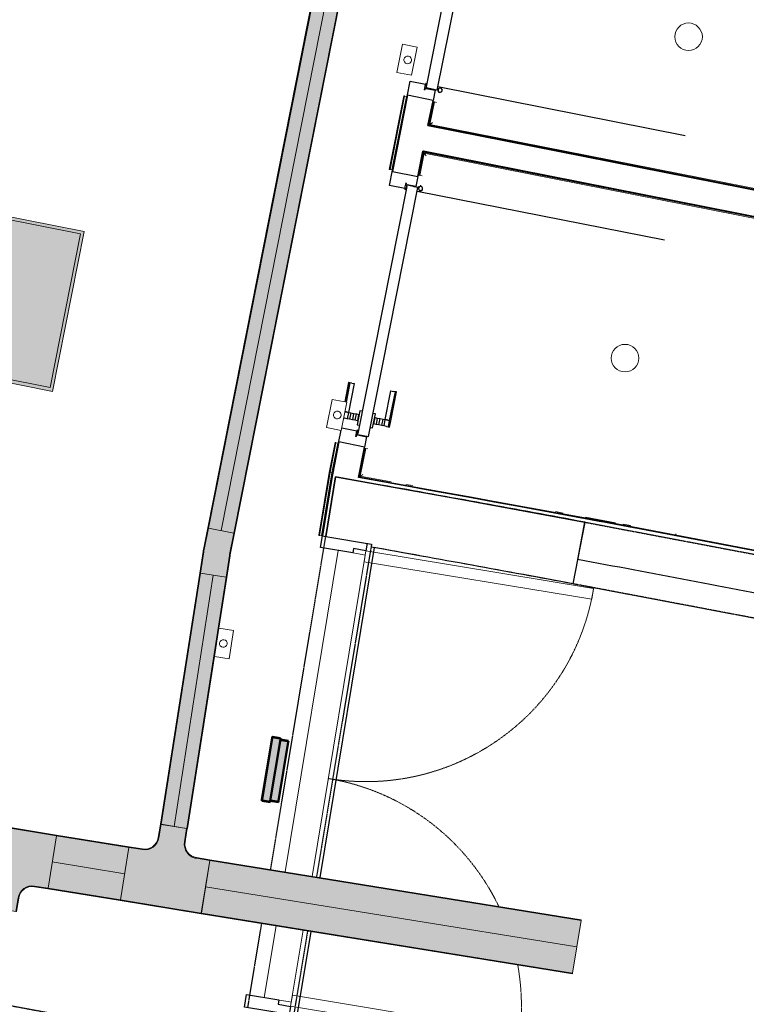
# Model space of a CAD drawing. Header units: millimetres. Extents: x -2845 to 74565, y -36590 to 13748.
# Tile 48 of 53: x 55005 to 57665, y -24662 to -21055. Entities that reach past the tile are written whole.
import ezdxf

# ---------------------------------------------------------------- set-up
doc = ezdxf.new("R2010")
doc.units = ezdxf.units.MM
doc.linetypes.add('Tiret', pattern=[2.5, 1.25, -1.25])
doc.linetypes.add('Tiret_2_', pattern=[2.5, 1.25, -1.25])
for name, color, linetype, lineweight in [('A-DETL-GENF', 7, 'Continuous', 18), ('A-DOOR', 7, 'Continuous', 25), ('A-FLOR', 7, 'Continuous', 25), ('A-FLOR-HRAL', 7, 'Continuous', 18), ('A-WALL', 7, 'Continuous', 25), ('CHEMIN DE CABLE ELE', 7, 'Continuous', 18), ('I-WALL', 7, 'Continuous', 25), ('INSTAL ELECTRIQUE', 7, 'Continuous', 18), ('Q-SPCQ', 7, 'Continuous', 18)]:
    doc.layers.add(name, color=color, linetype=linetype, lineweight=lineweight)
doc.layers.add('A-DOOR-HDLN', color=5, linetype='Tiret', lineweight=25, true_color=0x0000ff)

# ---------------------------------------------------------------- blocks, each defined once
blk = doc.blocks.new('Ouverture en rectangle - Ouverture en rectangle _83x207_-3216016-2021_015_1111_DCE_1_50_N0 FINI_CFO_GEN')
at = {"layer": 'A-DOOR-HDLN', "linetype": 'Tiret_2_'}
for p, q in [((-415, 115), (415, 115)), ((415, -115), (-415, -115))]:
    blk.add_line(p, q, dxfattribs=at)
blk = doc.blocks.new('Ouverture en rectangle - Ouverture en rectangle _143x207_-3216767-2021_015_1111_DCE_1_50_N0 FINI_CFO_GEN')
at = {"layer": 'A-DOOR-HDLN', "linetype": 'Tiret_2_'}
for p, q in [((-715, 115), (-296.1, 115)), ((-96.1, 115), (715, 115)), ((-291.2, -115), (-715, -115)), ((715, -115), (-91.2, -115))]:
    blk.add_line(p, q, dxfattribs=at)
blk = doc.blocks.new('Ouverture en rectangle - Ouverture en rectangle _175x207_-3508446-2021_015_1111_DCE_1_50_N0 FINI_CFO_GEN')
at = {"layer": 'A-DOOR-HDLN', "linetype": 'Tiret_2_'}
for p, q in [((-875, 85), (-562.2, 85)), ((-362.2, 85), (875, 85)), ((-561.7, -85), (-875, -85)), ((875, -85), (-361.7, -85))]:
    blk.add_line(p, q, dxfattribs=at)
blk = doc.blocks.new('B02_DC_STR_rvt-1-2021_015_1111_DCE_1_50_N0 FINI_CFO_GEN')
at = {"layer": 'A-WALL'}
for p, q in [((3862, -23121.6), (3904.9, -22895.6)), ((3123.5, -22975.5), (3121.7, -22986.7))]:
    blk.add_line(p, q, dxfattribs=at)
for radius, start, end in [(108972.8, 79.473456, 79.871997), (108742.8, 79.473918, 79.870419)]:
    blk.add_arc((-16003.4, -130034.4), radius, start, end, dxfattribs=at)
at = {"layer": 'I-WALL'}
for p, q in [((2991.9, -22729.5), (2955.8, -22947.8)), ((3159.2, -22759.7), (2991.9, -22729.5)), ((2955.8, -22947.8), (3123.5, -22975.5))]:
    blk.add_line(p, q, dxfattribs=at)
at = {"layer": 'A-DOOR', "color": 5, "lineweight": 25, "true_color": 0x0000ff}
for name, p, rotation in [('Ouverture en rectangle - Ouverture en rectangle _83x207_-3216016-2021_015_1111_DCE_1_50_N0 FINI_CFO_GEN', (4291.2, -23086), 349.2552567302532), ('Ouverture en rectangle - Ouverture en rectangle _175x207_-3508446-2021_015_1111_DCE_1_50_N0 FINI_CFO_GEN', (2897, -23825), 80.61767038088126), ('Ouverture en rectangle - Ouverture en rectangle _143x207_-3216767-2021_015_1111_DCE_1_50_N0 FINI_CFO_GEN', (1842.9, -24791.2), 349.5853757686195)]:
    blk.add_blockref(name, p, dxfattribs=dict(at, rotation=rotation))
blk = doc.blocks.new('PRT_SIMPLE_HUI_58x68x48 - PRT_BOIS_1V_930x2040x40-V7-2021_015_1111_DCE_1_50_N0 FINI_CFO_GEN')
at = {"layer": 'A-DETL-GENF', "lineweight": 25}
h = blk.add_hatch(color=256, dxfattribs=at)
h.paths.add_polyline_path([(-483.8, -9.7), (-485.1, -11.7), (-496.1, -13.2), (-500.5, -13.2), (-500.5, -14.5), (-494.5, -14.3), (-483.8, -12.8), (-483.8, -10.4)])
h.paths.add_polyline_path([(-508.5, -11.5), (-502, -11.5), (-502.2, -10.3), (-505.2, -10.3), (-505.2, -9.3), (-488.2, -9.5), (-485.1, -10.6), (-483.8, -9.7), (-489, -8), (-508.5, -8), (-508.5, -10.9)])
h = blk.add_hatch(color=256, dxfattribs=at)
h.paths.add_polyline_path([(413.8, -12.8), (426.3, -14.5), (430.5, -14.5), (430.2, -13.2), (425.7, -13.1), (415.1, -11.7), (413.8, -9.7), (413.8, -11.9)])
h.paths.add_polyline_path([(413.8, -9.7), (415.1, -10.6), (418.8, -9.3), (435.2, -9.6), (435.2, -10.3), (432, -10.3), (432, -11.5), (438.5, -11.5), (438.5, -8), (418.5, -8), (414.8, -9.3)])
at = {"layer": 'A-DETL-GENF'}
for p, q in [((-488.5, -8), (-508.5, -8)), ((-508.5, -8), (-508.5, -11.5)), ((-508.5, -11.5), (-502, -11.5)), ((-505.2, -10.3), (-505.2, -9.3)), ((-505.2, -9.3), (-488.7, -9.3)), ((-502, -10.3), (-505.2, -10.3)), ((-502, -11.5), (-502, -10.3)), ((-496.1, -13.2), (-500.5, -13.2)), ((-500.5, -13.2), (-500.5, -14.5)), ((-500.5, -14.5), (-496, -14.5)), ((-485.1, -11.7), (-496.1, -13.2)), ((-496, -14.5), (-483.8, -12.8)), ((-488.7, -9.3), (-485.1, -10.6)), ((-483.8, -9.7), (-488.5, -8)), ((-485.1, -10.6), (-485.1, -11.7)), ((-483.8, -12.8), (-483.8, -9.7)), ((418.5, -8), (413.8, -9.7)), ((413.8, -9.7), (413.8, -12.8)), ((413.8, -12.8), (426, -14.5)), ((415.1, -10.6), (418.7, -9.3)), ((415.1, -11.7), (415.1, -10.6)), ((426.1, -13.2), (415.1, -11.7)), ((438.5, -8), (418.5, -8)), ((418.7, -9.3), (435.2, -9.3)), ((426, -14.5), (430.5, -14.5)), ((430.5, -13.2), (426.1, -13.2)), ((430.5, -14.5), (430.5, -13.2)), ((435.2, -10.3), (432, -10.3)), ((432, -10.3), (432, -11.5)), ((432, -11.5), (438.5, -11.5)), ((435.2, -9.3), (435.2, -10.3)), ((438.5, -11.5), (438.5, -8))]:
    blk.add_line(p, q, dxfattribs=at)
at = {"layer": 'A-DOOR'}
for p, q in [((-450.6, 47.5), (-450.6, 43.3)), ((-450.6, 34), (-450.6, 43.3)), ((-427.1, 47.5), (-427.1, 43.3)), ((-427.1, 43.3), (-427.1, 47.5)), ((-427.1, 34), (-427.1, 43.3)), ((-427.1, 43.3), (-427.1, 34)), ((-319.6, 55), (-391.9, 55)), ((-319.6, 54.5), (-391.9, 54.5)), ((-319.6, 50.4), (-391.9, 50.4)), ((-319.6, 54.5), (-319.6, 55)), ((-319.6, 50.4), (-319.6, 54.5)), ((-319.6, 43.3), (-319.6, 50.4)), ((-319.6, 43.3), (-319.6, 34)), ((-450.6, 25.6), (-450.6, 34)), ((-427.1, 34), (-450.6, 34)), ((-450.6, 15.2), (-450.6, 25.6)), ((-427.1, 25.6), (-450.6, 25.6)), ((-450.6, 4.4), (-450.6, 15.2)), ((-427.1, 15.2), (-450.6, 15.2)), ((-450.6, -4), (-450.6, 4.4)), ((-450.6, 4.4), (-427.1, 4.4)), ((-427.1, 32.8), (-427.1, 34)), ((-319.6, 34), (-427.1, 34)), ((-427.1, 34), (-427.1, 25.6)), ((-427.1, 32.8), (-319.6, 32.8)), ((-427.1, 25.6), (-427.1, 15.2)), ((-427.1, 15.2), (-427.1, 4.4)), ((-427.1, 4.4), (-427.1, -4)), ((-319.6, 34), (-319.6, 32.8)), ((-499.5, -14.5), (-499.5, -54.5)), ((426, -14.5), (-496, -14.5)), ((-465.6, -5.5), (-465.6, -14.5)), ((-413.4, -5.5), (-465.6, -5.5)), ((-450.6, -4), (-450.6, -5)), ((-450.6, -5), (-427.1, -5)), ((-427.1, -5), (-427.1, -4)), ((-413.4, -14.5), (-413.4, -5.5)), ((430.5, -54.5), (430.5, -14.5)), ((-499.5, -54.5), (430.5, -54.5)), ((-465.6, -54.5), (-465.6, -63.5)), ((-465.6, -63.5), (-413.4, -63.5)), ((-427.1, -64), (-450.6, -64)), ((-450.6, -64), (-450.6, -65)), ((-450.6, -73.4), (-450.6, -65)), ((-427.1, -65), (-427.1, -64)), ((-427.1, -65), (-427.1, -73.4)), ((-413.4, -63.5), (-413.4, -54.5)), ((417, -54.5), (417, -977.5)), ((-450.6, -84.2), (-450.6, -73.4)), ((-427.1, -73.4), (-450.6, -73.4)), ((-450.6, -94.6), (-450.6, -84.2)), ((-450.6, -84.2), (-427.1, -84.2)), ((-450.6, -103), (-450.6, -94.6)), ((-450.6, -94.6), (-427.1, -94.6)), ((-450.6, -112.3), (-450.6, -103)), ((-450.6, -103), (-427.1, -103)), ((-427.1, -73.4), (-427.1, -84.2)), ((-427.1, -84.2), (-427.1, -94.6)), ((-427.1, -94.6), (-427.1, -103)), ((-427.1, -103), (-427.1, -101.8)), ((-319.6, -101.8), (-427.1, -101.8)), ((-427.1, -112.3), (-427.1, -103)), ((-427.1, -103), (-319.6, -103)), ((-427.1, -103), (-427.1, -112.3)), ((-319.6, -101.8), (-319.6, -103)), ((-319.6, -103), (-319.6, -112.3)), ((-450.6, -112.3), (-450.6, -119.4)), ((-450.6, -119.4), (-450.6, -123.5)), ((-450.6, -119.4), (-427.1, -119.4)), ((-450.6, -123.5), (-450.6, -124)), ((-450.6, -123.5), (-427.1, -123.5)), ((-450.6, -124), (-427.1, -124)), ((-427.1, -112.3), (-427.1, -119.4)), ((-427.1, -119.4), (-427.1, -112.3)), ((-427.1, -119.4), (-427.1, -123.5)), ((-427.1, -119.4), (-319.6, -119.4)), ((-427.1, -123.5), (-427.1, -119.4)), ((-427.1, -123.5), (-427.1, -124)), ((-427.1, -123.5), (-319.6, -123.5)), ((-427.1, -124), (-427.1, -123.5)), ((-427.1, -124), (-319.6, -124)), ((-319.6, -119.4), (-319.6, -112.3)), ((-319.6, -123.5), (-319.6, -119.4)), ((-319.6, -124), (-319.6, -123.5))]:
    blk.add_line(p, q, dxfattribs=at)
for radius, start, end in [(9.12, 155.8208, 180), (9.12, 180, 204.1792), (7.5, 360, 180), (7.5, 180, 360), (7.5, 180, 240), (7.5, 135, 165), (9.12, 111.9887, 120), (7.5, 60, 120), (7.5, 274.4261, 0), (9.12, 60, 68.0113), (7.5, 0, 30), (9.12, 0, 24.1792), (9.12, 240, 248.0113)]:
    blk.add_arc((429, -65.5), radius, start, end, dxfattribs=at)
at = {"layer": 'Q-SPCQ'}
for p, q in [((430.5, -54.5), (403.5, -54.5)), ((430.5, -40.5), (430.5, -54.5))]:
    blk.add_line(p, q, dxfattribs=at)
blk = doc.blocks.new('PRT_SIMPLE_HUI_58x68x48 - PRT_BOIS_1V_930x2040x40-V8-2021_015_1111_DCE_1_50_N0 FINI_CFO_GEN')
at = {"layer": 'A-DETL-GENF', "lineweight": 25}
h = blk.add_hatch(color=256, dxfattribs=at)
h.paths.add_polyline_path([(-483.8, 12.8), (-496.3, 14.5), (-500.5, 14.5), (-500.2, 13.2), (-495.7, 13.1), (-485.1, 11.7), (-483.8, 9.7), (-483.8, 11.9)])
h.paths.add_polyline_path([(-483.8, 9.7), (-485.1, 10.6), (-488.8, 9.3), (-505.2, 9.6), (-505.2, 10.2), (-502, 10.2), (-502, 11.5), (-508.5, 11.5), (-508.5, 8), (-488.5, 8), (-484.8, 9.3)])
h = blk.add_hatch(color=256, dxfattribs=at)
h.paths.add_polyline_path([(413.8, 9.7), (415.1, 11.7), (426.1, 13.2), (430.5, 13.2), (430.5, 14.5), (425.8, 14.5), (413.8, 12.8), (413.8, 10.4)])
h.paths.add_polyline_path([(438.5, 11.5), (432, 11.5), (432.2, 10.2), (435.2, 10.2), (435.2, 9.3), (418.2, 9.5), (415.1, 10.6), (413.8, 9.7), (419, 8), (438.5, 8), (438.5, 10.9)])
at = {"layer": 'A-DETL-GENF'}
for p, q in [((-508.5, 11.5), (-502, 11.5)), ((-508.5, 8), (-508.5, 11.5)), ((-488.5, 8), (-508.5, 8)), ((-505.2, 10.2), (-505.2, 9.3)), ((-502, 10.2), (-505.2, 10.2)), ((-505.2, 9.3), (-488.7, 9.3)), ((-502, 11.5), (-502, 10.2)), ((-500.5, 14.5), (-496, 14.5)), ((-500.5, 13.2), (-500.5, 14.5)), ((-496.1, 13.2), (-500.5, 13.2)), ((-485.1, 11.7), (-496.1, 13.2)), ((-496, 14.5), (-483.8, 12.8)), ((-488.7, 9.3), (-485.1, 10.6)), ((-483.8, 9.7), (-488.5, 8)), ((-485.1, 10.6), (-485.1, 11.7)), ((-483.8, 12.8), (-483.8, 9.7)), ((413.8, 12.8), (426, 14.5)), ((413.8, 9.7), (413.8, 12.8)), ((418.5, 8), (413.8, 9.7)), ((426.1, 13.2), (415.1, 11.7)), ((415.1, 11.7), (415.1, 10.6)), ((415.1, 10.6), (418.7, 9.3)), ((438.5, 8), (418.5, 8)), ((418.7, 9.3), (435.2, 9.3)), ((426, 14.5), (430.5, 14.5)), ((430.5, 13.2), (426.1, 13.2)), ((430.5, 14.5), (430.5, 13.2)), ((432, 11.5), (438.5, 11.5)), ((432, 10.2), (432, 11.5)), ((435.2, 10.2), (432, 10.2)), ((435.2, 9.3), (435.2, 10.2)), ((438.5, 11.5), (438.5, 8))]:
    blk.add_line(p, q, dxfattribs=at)
at = {"layer": 'A-DOOR'}
for p, q in [((417, 54.5), (417, 977.5)), ((-427.1, 124), (-450.6, 124)), ((-450.6, 124), (-450.6, 123.5)), ((-450.6, 123.5), (-450.6, 119.4)), ((-427.1, 123.5), (-450.6, 123.5)), ((-450.6, 119.4), (-450.6, 112.3)), ((-427.1, 119.4), (-450.6, 119.4)), ((-450.6, 103), (-450.6, 112.3)), ((-319.6, 124), (-427.1, 124)), ((-427.1, 124), (-427.1, 123.5)), ((-427.1, 123.5), (-427.1, 124)), ((-427.1, 123.5), (-427.1, 119.4)), ((-319.6, 123.5), (-427.1, 123.5)), ((-427.1, 119.4), (-427.1, 123.5)), ((-427.1, 119.4), (-427.1, 112.3)), ((-319.6, 119.4), (-427.1, 119.4)), ((-427.1, 112.3), (-427.1, 119.4)), ((-427.1, 103), (-427.1, 112.3)), ((-427.1, 112.3), (-427.1, 103)), ((-319.6, 123.5), (-319.6, 124)), ((-319.6, 119.4), (-319.6, 123.5)), ((-319.6, 112.3), (-319.6, 119.4)), ((-319.6, 112.3), (-319.6, 103)), ((-450.6, 94.6), (-450.6, 103)), ((-427.1, 103), (-450.6, 103)), ((-450.6, 84.2), (-450.6, 94.6)), ((-427.1, 94.6), (-450.6, 94.6)), ((-450.6, 73.4), (-450.6, 84.2)), ((-427.1, 84.2), (-450.6, 84.2)), ((-450.6, 65), (-450.6, 73.4)), ((-450.6, 73.4), (-427.1, 73.4)), ((-427.1, 101.8), (-427.1, 103)), ((-319.6, 103), (-427.1, 103)), ((-427.1, 103), (-427.1, 94.6)), ((-427.1, 101.8), (-319.6, 101.8)), ((-427.1, 94.6), (-427.1, 84.2)), ((-427.1, 84.2), (-427.1, 73.4)), ((-427.1, 73.4), (-427.1, 65)), ((-319.6, 103), (-319.6, 101.8)), ((-499.5, 54.5), (430.5, 54.5)), ((-499.5, 14.5), (-499.5, 54.5)), ((-465.6, 63.5), (-465.6, 54.5)), ((-413.4, 63.5), (-465.6, 63.5)), ((-450.6, 65), (-450.6, 64)), ((-450.6, 64), (-427.1, 64)), ((-427.1, 64), (-427.1, 65)), ((-413.4, 54.5), (-413.4, 63.5)), ((430.5, 54.5), (430.5, 14.5)), ((426, 14.5), (-496, 14.5)), ((-465.6, 14.5), (-465.6, 5.5)), ((-465.6, 5.5), (-413.4, 5.5)), ((-427.1, 5), (-450.6, 5)), ((-450.6, 5), (-450.6, 4)), ((-450.6, -4.4), (-450.6, 4)), ((-427.1, 4), (-427.1, 5)), ((-427.1, 4), (-427.1, -4.4)), ((-413.4, 5.5), (-413.4, 14.5)), ((-450.6, -15.2), (-450.6, -4.4)), ((-427.1, -4.4), (-450.6, -4.4)), ((-450.6, -25.6), (-450.6, -15.2)), ((-450.6, -15.2), (-427.1, -15.2)), ((-450.6, -34), (-450.6, -25.6)), ((-450.6, -25.6), (-427.1, -25.6)), ((-450.6, -43.3), (-450.6, -34)), ((-450.6, -34), (-427.1, -34)), ((-427.1, -4.4), (-427.1, -15.2)), ((-427.1, -15.2), (-427.1, -25.6)), ((-427.1, -25.6), (-427.1, -34)), ((-427.1, -34), (-427.1, -32.8)), ((-319.6, -32.8), (-427.1, -32.8)), ((-427.1, -43.3), (-427.1, -34)), ((-427.1, -34), (-319.6, -34)), ((-427.1, -34), (-427.1, -43.3)), ((-319.6, -32.8), (-319.6, -34)), ((-319.6, -34), (-319.6, -43.3)), ((-450.6, -43.3), (-450.6, -50.4)), ((-450.6, -50.4), (-450.6, -54.5)), ((-450.6, -50.4), (-427.1, -50.4)), ((-450.6, -54.5), (-450.6, -55)), ((-450.6, -54.5), (-427.1, -54.5)), ((-450.6, -55), (-427.1, -55)), ((-427.1, -43.3), (-427.1, -50.4)), ((-427.1, -50.4), (-427.1, -43.3)), ((-427.1, -50.4), (-427.1, -54.5)), ((-427.1, -50.4), (-319.6, -50.4)), ((-427.1, -54.5), (-427.1, -50.4)), ((-427.1, -54.5), (-427.1, -55)), ((-427.1, -54.5), (-319.6, -54.5)), ((-427.1, -55), (-427.1, -54.5)), ((-427.1, -55), (-319.6, -55)), ((-319.6, -50.4), (-319.6, -43.3)), ((-319.6, -54.5), (-319.6, -50.4)), ((-319.6, -55), (-319.6, -54.5))]:
    blk.add_line(p, q, dxfattribs=at)
for radius, start, end in [(7.5, 360, 180), (9.12, 111.9887, 120), (7.5, 0, 90), (9.12, 155.8208, 180), (9.12, 180, 204.1792), (7.5, 120, 180), (7.5, 180, 360), (7.5, 195, 225), (9.12, 240, 248.0113), (7.5, 240, 300), (9.12, 291.9887, 300), (7.5, 330, 0), (9.12, 335.8208, 0)]:
    blk.add_arc((429, 65.5), radius, start, end, dxfattribs=at)
at = {"layer": 'Q-SPCQ'}
for p, q in [((430.5, 54.5), (403.5, 54.5)), ((430.5, 40.5), (430.5, 54.5))]:
    blk.add_line(p, q, dxfattribs=at)
blk = doc.blocks.new('51_PORTE_2 VENTEAUX TUNEL  - 166X204-479372-2021_015_1111_DCE_1_50_N0 FINI_CFO_GEN')
at = {"layer": 'A-DOOR', "color": 251, "lineweight": 18, "true_color": 0x646464}
for p, q in [((-845, 1003), (-845, 158)), ((-845, 1003), (-805, 1003)), ((-805, 1003), (-805, 158)), ((805, 1003), (805, 158)), ((845, 1003), (805, 1003)), ((845, 1003), (845, 158)), ((-805, 158), (-845, 158)), ((805, 158), (845, 158))]:
    blk.add_line(p, q, dxfattribs=at)
at = {"layer": 'A-DOOR'}
for p, q in [((-873.5, 158), (-846, 158)), ((-846, 158), (-846, 112)), ((846, 158), (876, 158)), ((846, 112), (846, 158)), ((876, 158), (876, -8)), ((-846, 112), (-830, 112)), ((-830, 112), (-830, -8)), ((830, 112), (846, 112)), ((830, -8), (830, 112)), ((-830, -8), (-873.5, -8)), ((876, -8), (830, -8))]:
    blk.add_line(p, q, dxfattribs=at)
at = {"layer": 'A-DOOR', "color": 251, "linetype": 'Tiret', "lineweight": 18, "true_color": 0x646464}
for centre, start, end in [((-845, 158), 360, 90), ((845, 158), 90, 109.7105), ((845, 158), 125.0265, 180)]:
    blk.add_arc(centre, 845, start, end, dxfattribs=at)
blk = doc.blocks.new('Garde-corps - Garde-corps-512913-2021_015_1111_DCE_1_50_N0 FINI_CFO_GEN')
at = {"layer": 'A-FLOR-HRAL'}
for p, q in [((3241.1, -21333.7), (3187.8, -21603.1)), ((3242.7, -21334), (3189.4, -21603.4)), ((3244.4, -21334.3), (3191.1, -21603.7)), ((3251.4, -21335.7), (3198.1, -21605.1)), ((3242.7, -21334), (3241.1, -21333.7)), ((3242.7, -21334), (3244.4, -21334.3)), ((3244.4, -21334.3), (3251.4, -21335.7)), ((3254.4, -21336.3), (3251.4, -21335.7)), ((3187.8, -21603.1), (3189.4, -21603.4)), ((3191.1, -21603.7), (3189.4, -21603.4)), ((3198.1, -21605.1), (3191.1, -21603.7)), ((3198.1, -21605.1), (3201.1, -21605.7))]:
    blk.add_line(p, q, dxfattribs=at)
blk = doc.blocks.new('Garde-corps - Garde-corps-513132-2021_015_1111_DCE_1_50_N0 FINI_CFO_GEN')
at = {"layer": 'A-FLOR-HRAL'}
for p, q in [((2989.9, -22603.7), (2968.2, -22713)), ((2991.5, -22604), (2969.8, -22713.3)), ((2993.2, -22604.3), (2971.6, -22713.6)), ((3000.2, -22605.7), (2978.6, -22714.9)), ((2991.5, -22604), (2989.9, -22603.7)), ((2991.5, -22604), (2993.2, -22604.3)), ((2993.2, -22604.3), (3000.2, -22605.7)), ((3003.1, -22606.3), (3000.2, -22605.7)), ((2968.2, -22713), (2930.1, -22943.6)), ((2969.8, -22713.3), (2931.8, -22943.9)), ((2971.6, -22713.6), (2933.5, -22944.1)), ((2978.6, -22714.9), (2940.5, -22945.3)), ((2971.6, -22713.6), (2978.6, -22714.9)), ((2930.1, -22943.6), (2931.8, -22943.9)), ((2933.5, -22944.1), (2931.8, -22943.9)), ((2940.5, -22945.3), (2933.5, -22944.1)), ((2940.5, -22945.3), (2943.5, -22945.8))]:
    blk.add_line(p, q, dxfattribs=at)
blk.add_open_spline([(2968.2, -22713), (2968.2, -22713), (2968.3, -22713), (2968.5, -22713.1), (2969, -22713.2), (2969.4, -22713.2), (2969.7, -22713.3), (2969.8, -22713.3), (2969.8, -22713.3)], degree=3, knots=[0.0720224, 0.0720224, 0.0720224, 0.0720224, 0.2, 0.4, 0.6, 0.8, 0.9, 1, 1, 1, 1], dxfattribs=at)
blk.add_open_spline([(2978.6, -22714.9), (2978.6, -22714.9), (2978.8, -22715), (2980, -22715.2), (2981, -22715.4), (2981.5, -22715.4)], degree=3, dxfattribs=at)
blk = doc.blocks.new('Garde-corps - Garde-corps-522878-2021_015_1111_DCE_1_50_N0 FINI_CFO_GEN')
at = {"layer": 'A-FLOR-HRAL'}
for p, q in [((3333.1, -21440.9), (3350, -21355.2)), ((3337.2, -21438.1), (3353.4, -21355.9)), ((3353.4, -21355.9), (3350, -21355.2)), ((3353.4, -21355.9), (3361.5, -21357.5)), ((5971.4, -21962.3), (3333.1, -21440.9)), ((5968.7, -21958.1), (3337.2, -21438.1))]:
    blk.add_line(p, q, dxfattribs=at)
blk.add_open_spline([(3337.2, -21438.1), (3337.2, -21438.1), (3337, -21438.2), (3336.2, -21438.8), (3334.8, -21439.7), (3333.7, -21440.4), (3333.1, -21440.9)], degree=3, dxfattribs=at)
blk.add_open_spline([(3346.9, -21431.6), (3346.3, -21432), (3345.3, -21432.6), (3343.4, -21434), (3341.5, -21435.2), (3339.9, -21436.3), (3338.5, -21437.2), (3337.6, -21437.8), (3337.1, -21438.1)], degree=3, knots=[0.3333333, 0.3333333, 0.3333333, 0.3333333, 0.375, 0.4166667, 0.5, 0.5416667, 0.5833333, 0.6509756, 0.6509756, 0.6509756, 0.6509756], dxfattribs=at)
blk = doc.blocks.new('Garde-corps - Garde-corps-523017-2021_015_1111_DCE_1_50_N0 FINI_CFO_GEN')
at = {"layer": 'A-FLOR-HRAL'}
for p, q in [((3296.7, -21624.8), (3313.7, -21539)), ((3300.1, -21625.5), (3316.4, -21543.1)), ((3313.7, -21539), (4559.5, -21785.2)), ((3316.4, -21543.1), (4558.8, -21788.6)), ((3296.7, -21624.8), (3294.2, -21624.3)), ((3296.7, -21624.8), (3300.1, -21625.5)), ((3308.2, -21627.1), (3300.1, -21625.5)), ((3078, -22730), (3098.9, -22624.6)), ((3082.2, -22727.2), (3102.3, -22625.3)), ((3096.4, -22624.1), (3098.9, -22624.6)), ((3102.3, -22625.3), (3098.9, -22624.6)), ((3102.3, -22625.3), (3110.4, -22626.9)), ((3194.7, -22747.3), (3082.2, -22727.2)), ((3274.7, -22761.6), (3249.3, -22757.1)), ((3824.5, -22861.9), (3796.3, -22856.7)), ((4016.8, -22897.6), (3906.9, -22877.2)), ((4072.1, -22908), (4045.1, -22902.9)), ((4238.1, -22939.2), (4236.5, -22938.9))]:
    blk.add_line(p, q, dxfattribs=at)
at = {"layer": 'A-FLOR-HRAL', "flags": 128}
for points in [[(3091.4, -22720.9), (3090.3, -22721.7), (3085.7, -22724.8), (3082.1, -22727.2)], [(3082.2, -22727.2), (3081.8, -22727.4), (3080.9, -22728.1), (3079.6, -22729), (3078, -22730)]]:
    blk.add_lwpolyline(points, dxfattribs=at)
at = {"layer": 'A-FLOR-HRAL'}
blk.add_arc((-16003.4, -130034.4), 108987.8, 78.502843, 79.91674, dxfattribs=at)
blk.add_open_spline([(3316.4, -21543.1), (3316.4, -21543.1), (3316.3, -21542.9), (3315.7, -21542.1), (3314.9, -21540.7), (3314.1, -21539.6), (3313.7, -21539)], degree=3, dxfattribs=at)
blk.add_open_spline([(3322.9, -21552.8), (3322.6, -21552.2), (3321.9, -21551.2), (3320.6, -21549.3), (3319.3, -21547.4), (3318.2, -21545.8), (3317.3, -21544.4), (3316.7, -21543.5), (3316.4, -21543)], degree=3, knots=[0.3333333, 0.3333333, 0.3333333, 0.3333333, 0.375, 0.4166667, 0.5, 0.5416667, 0.5833333, 0.6509756, 0.6509756, 0.6509756, 0.6509756], dxfattribs=at)
blk = doc.blocks.new('51_BARRE DE SEUIL INOXIDABLE - 51_BARRE DE SEUIL INOXIDABLE-553672-2021_015_1111_DCE_1_50_N0 FINI_CFO_GEN')
at = {"layer": 'Q-SPCQ'}
for p, q in [((-830, 0), (-563.6, 0)), ((-363.6, 0), (830, 0)), ((-830, -88.8), (-830, -54)), ((830, -54), (830, -88.8)), ((-830, -88.8), (-830, -100)), ((-830, -100), (-563.2, -100)), ((-363.2, -100), (830, -100)), ((830, -100), (830, -88.8))]:
    blk.add_line(p, q, dxfattribs=at)
blk = doc.blocks.new('B02_ARC_rvt-1-2021_015_1111_DCE_1_50_N0 FINI_CFO_GEN')
at = {"layer": 'A-FLOR'}
for p, q in [((3253.7, -21336.2), (3265, -21279.3)), ((3265, -21279.3), (3320.6, -21290.3)), ((3321.9, -21290.5), (3323.9, -21290.9)), ((3323.8, -21304.7), (3323.5, -21306.1)), ((3323.5, -21306.1), (3355.9, -21312.6)), ((3325.2, -21291.2), (3326.4, -21291.4)), ((3355.9, -21312.6), (3348.5, -21350.2)), ((3189.1, -21662.5), (3200.4, -21605.6)), ((3293.4, -21628.7), (3285.9, -21666.3)), ((3244.8, -21673.5), (3189.1, -21662.5)), ((3248.1, -21674.1), (3246.1, -21673.7)), ((3250.6, -21674.6), (3249.4, -21674.4)), ((3253.5, -21659.9), (3253.2, -21661.4)), ((3285.9, -21666.3), (3253.5, -21659.9)), ((3002.5, -22606.2), (3011.8, -22559)), ((3014.4, -22549.4), (3069.4, -22560.3)), ((3070.7, -22560.5), (3072.7, -22560.9)), ((3072.6, -22574.7), (3072.3, -22576.1)), ((3072.3, -22576.1), (3104.7, -22582.6)), ((3074, -22561.2), (3075.2, -22561.4)), ((3104.7, -22582.6), (3097.2, -22620.2)), ((3133.3, -22988.8), (2933.6, -24197.5)), ((3312.8, -23021), (3133.3, -22988.7)), ((2901, -24394.9), (2850, -24703.6))]:
    blk.add_line(p, q, dxfattribs=at)
blk.add_arc((-16003.4, -130034.4), 108742.8, 79.473918, 79.697415, dxfattribs=at)
at = {"layer": 'A-WALL'}
for p, q in [((3255.3, -21331.7), (3200.2, -21610.3)), ((3348.5, -21350.2), (3255.3, -21331.7)), ((3330.1, -21442.8), (3348.5, -21350.2)), ((3347.5, -21354.7), (3330.5, -21440.9)), ((3349.5, -21355.1), (3347.5, -21354.7)), ((3332.5, -21441.3), (3349.5, -21355.1)), ((3330.5, -21440.9), (3330.1, -21442.8)), ((5973.4, -21965.2), (3330.1, -21442.8)), ((3330.1, -21442.8), (5971.4, -21964.8)), ((5971.8, -21962.8), (3332.5, -21441.3)), ((3293.4, -21628.7), (3311.7, -21536)), ((3311.7, -21536), (3294.3, -21624.1)), ((3296.2, -21624.5), (3313.3, -21538.4)), ((3311.7, -21536), (5954.9, -22058.4)), ((3313.6, -21536.4), (3311.7, -21536)), ((3313.3, -21538.4), (4559.6, -21784.7)), ((5954.9, -22058.4), (3313.6, -21536.4)), ((3200.2, -21610.3), (3293.4, -21628.7)), ((3294.3, -21624.1), (3296.2, -21624.5)), ((3004, -22601.7), (2981.5, -22715.4)), ((3097.2, -22620.2), (3004, -22601.7)), ((3075.1, -22732), (3097.2, -22620.2)), ((3096.3, -22624.7), (3075.5, -22730.1)), ((3077.4, -22730.4), (3098.3, -22625.1)), ((3098.3, -22625.1), (3096.3, -22624.7)), ((2981.5, -22715.4), (2979.5, -22727.8)), ((2979.5, -22727.8), (2943.5, -22945.8)), ((2955.8, -22947.8), (2991.8, -22730)), ((3075.5, -22730.1), (3075.1, -22732)), ((2943.5, -22945.8), (2955.8, -22947.8))]:
    blk.add_line(p, q, dxfattribs=at)
at = {"layer": 'A-WALL', "flags": 128}
for points in [[(2991.8, -22730), (3447.5, -22811.6), (3902.9, -22895.2)], [(3905.2, -22883), (3490.3, -22806.7), (3075.1, -22732)], [(5720.3, -23234.1), (4840.7, -23059), (3959.8, -22891.1), (3077.4, -22730.4)]]:
    blk.add_lwpolyline(points, dxfattribs=at)
at = {"layer": 'A-WALL'}
blk.add_arc((-16003.4, -130034.4), 108985.3, 78.501522, 79.91808, dxfattribs=at)
at = {"layer": 'I-WALL'}
blk.add_line((3902.9, -22895.2), (3877.5, -23032.4), dxfattribs=at)
for radius in [108985.3, 108833.3]:
    blk.add_arc((-16003.4, -130034.4), radius, 79.03693, 79.474503, dxfattribs=at)
at = {"layer": 'A-DOOR', "lineweight": 18}
for name, p, rotation in [('PRT_SIMPLE_HUI_58x68x48 - PRT_BOIS_1V_930x2040x40-V8-2021_015_1111_DCE_1_50_N0 FINI_CFO_GEN', (3393.1, -20879.5), 258.8099662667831), ('PRT_SIMPLE_HUI_58x68x48 - PRT_BOIS_1V_930x2040x40-V7-2021_015_1111_DCE_1_50_N0 FINI_CFO_GEN', (3155.5, -22080.9), 78.8099662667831), ('51_PORTE_2 VENTEAUX TUNEL  - 166X204-479372-2021_015_1111_DCE_1_50_N0 FINI_CFO_GEN', (2809, -23808.9), 260.6176703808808)]:
    blk.add_blockref(name, p, dxfattribs=dict(at, rotation=rotation))
at = {"layer": 'A-FLOR-HRAL', "lineweight": 18}
for name in ['Garde-corps - Garde-corps-522878-2021_015_1111_DCE_1_50_N0 FINI_CFO_GEN', 'Garde-corps - Garde-corps-512913-2021_015_1111_DCE_1_50_N0 FINI_CFO_GEN', 'Garde-corps - Garde-corps-523017-2021_015_1111_DCE_1_50_N0 FINI_CFO_GEN', 'Garde-corps - Garde-corps-513132-2021_015_1111_DCE_1_50_N0 FINI_CFO_GEN']:
    blk.add_blockref(name, (0, 0), dxfattribs=at)
at = {"layer": 'Q-SPCQ', "lineweight": 18, "rotation": 80.61767038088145}
blk.add_blockref('51_BARRE DE SEUIL INOXIDABLE - 51_BARRE DE SEUIL INOXIDABLE-553672-2021_015_1111_DCE_1_50_N0 FINI_CFO_GEN', (2866.2, -23818.4), dxfattribs=at)
blk = doc.blocks.new('604_DALLE LED 600x600MM - 26W 4000K 3600lm-4677864-2021_015_1111_DCE_1_50_N0 FINI_CFO_GEN')
at = {"layer": 'INSTAL ELECTRIQUE', "true_color": 0xf6d57a}
h = blk.add_hatch(color=41, dxfattribs=at)
h.paths.add_polyline_path([(-298.5, -298.5), (-298.5, 298.5), (298.5, 298.5), (298.5, -298.5), (-288.1, -298.5)])
h.paths.add_polyline_path([(-287, -287), (287, -287), (287, 287), (-287, 287), (-287, -230.1)])
blk.add_hatch(color=41, dxfattribs=at).paths.add_polyline_path([(-287, -287), (-287, 287), (287, 287), (287, -287)])
at = {"layer": 'INSTAL ELECTRIQUE'}
for p, q in [((-298.5, -298.5), (-298.5, 298.5)), ((-298.5, 298.5), (298.5, 298.5)), ((298.5, 298.5), (298.5, -298.5)), ((-287, 287), (-287, -287)), ((-287, 287), (287, 287)), ((287, -287), (287, 287)), ((287, -287), (-287, -287)), ((298.5, -298.5), (-298.5, -298.5))]:
    blk.add_line(p, q, dxfattribs=at)
blk = doc.blocks.new('Chemin de câbles - Té - Standard-4698436-2021_015_1111_DCE_1_50_N0 FINI_CFO_GEN')
at = {"layer": 'CHEMIN DE CABLE ELE', "true_color": 0x0080ff}
h = blk.add_hatch(color=150, dxfattribs=at)
h.paths.add_polyline_path([(100, -200), (100.1, -149.6), (102.2, -135.9), (106.7, -125), (114.6, -114.6), (125, -106.7), (137.1, -101.7), (150.4, -100), (200, -100), (200, -97.5), (149.6, -97.5), (136.4, -99.3), (123.7, -104.5), (112.8, -112.8), (103.8, -125.5), (99.1, -137.5), (97.5, -150.4), (97.5, -200)])
h.paths.add_polyline_path([(-97.5, -200), (-97.5, -150), (-99.3, -136.4), (-104.5, -123.7), (-112.8, -112.8), (-125.5, -103.8), (-137.5, -99.1), (-150.4, -97.5), (-200, -97.5), (-199.6, -100), (-149.6, -100.1), (-135.9, -102.2), (-125, -106.7), (-114.6, -114.6), (-106.7, -125), (-101.7, -137.1), (-100, -150.4), (-100, -200)])
h.paths.add_polyline_path([(200, 97.5), (200, 100), (-200, 100), (-200, 97.5), (184.3, 97.5)])
blk.add_hatch(color=150, dxfattribs=at).paths.add_polyline_path([(97.5, -200), (97.5, -150), (99.3, -136.4), (104.5, -123.7), (114.2, -111.8), (124.6, -104.1), (136.7, -99.2), (150, -97.5), (200, -97.5), (200, 97.5), (-200, 97.5), (-200, -97.5), (-150, -97.5), (-136.4, -99.3), (-123.7, -104.5), (-111.8, -114.2), (-104.1, -124.6), (-99.2, -136.7), (-97.5, -150), (-97.5, -200), (66.9, -200)])
at = {"layer": 'CHEMIN DE CABLE ELE', "color": 8, "true_color": 0x808080}
for p, q in [((200, 100), (-200, 100)), ((-200, 100), (-200, 97.5)), ((-200, 97.5), (200, 97.5)), ((-200, -97.5), (-200, 97.5)), ((200, 97.5), (200, 100)), ((200, 97.5), (200, -97.5)), ((-150, -97.5), (-200, -97.5)), ((-200, -97.5), (-200, -100)), ((-200, -100), (-150, -100)), ((200, -97.5), (150, -97.5)), ((150, -100), (200, -100)), ((200, -100), (200, -97.5)), ((-100, -150), (-100, -200)), ((-97.5, -200), (-97.5, -150)), ((97.5, -150), (97.5, -200)), ((100, -200), (100, -150)), ((-100, -200), (-97.5, -200)), ((97.5, -200), (-97.5, -200)), ((97.5, -200), (100, -200))]:
    blk.add_line(p, q, dxfattribs=at)
for centre, radius, start, end in [((-150, -150), 52.5, 360, 90), ((-150, -150), 50, 0, 90), ((150, -150), 52.5, 90, 180), ((150, -150), 50, 90, 180)]:
    blk.add_arc(centre, radius, start, end, dxfattribs=at)
blk = doc.blocks.new('604_BAES GENERIQUE SAILLIE - BAES _-V14-2021_015_1111_DCE_1_50_N0 FINI_CFO_GEN')
at = {"layer": 'INSTAL ELECTRIQUE', "lineweight": 50, "true_color": 0xd4d1cd}
for points in [[(2807.8, -16507.9), (2812.6, -16478.3), (2807.6, -16477.9), (2803, -16507.1), (2806.5, -16507.7)], [(3022, -16542.5), (3026.8, -16512.9), (2812.6, -16478.3), (2807.8, -16507.9), (2986, -16536.7)], [(2798, -16536.7), (2802.8, -16507.1), (2797.8, -16506.7), (2793.3, -16535.9), (2796.8, -16536.5)], [(3022.1, -16572.9), (3026.9, -16543.3), (2802.8, -16507.1), (2798, -16536.7), (2951, -16561.4)], [(3026.9, -16543.3), (3031.5, -16513.7), (3026.7, -16513.1), (3022.1, -16542.5), (3026.8, -16543.3)], [(3027.1, -16573.7), (3031.7, -16544.1), (3026.9, -16543.5), (3022.1, -16572.9), (3026.9, -16573.7)]]:
    blk.add_hatch(color=254, dxfattribs=at).paths.add_polyline_path(points)
at = {"layer": 'INSTAL ELECTRIQUE', "lineweight": 50, "true_color": 0x008000}
blk.add_hatch(color=96, dxfattribs=at).paths.add_polyline_path([(3022, -16573.9), (3022.1, -16572.9), (2798, -16536.7), (2797.9, -16537.7), (2951, -16562.4)])
at = {"layer": 'INSTAL ELECTRIQUE', "lineweight": 50}
for p, q in [((2807.6, -16477.5), (2802.8, -16507.1)), ((2812.6, -16478.3), (2807.6, -16477.5)), ((2812.6, -16478.3), (3026.8, -16512.9)), ((2797.9, -16506.3), (2793.1, -16535.9)), ((2802.8, -16507.1), (2797.9, -16506.3)), ((2802.8, -16507.1), (3026.9, -16543.3)), ((3031.7, -16513.7), (3026.8, -16512.9)), ((3026.9, -16543.3), (3031.7, -16513.7)), ((2793.1, -16535.9), (2792.9, -16536.9)), ((2792.9, -16536.9), (2797.9, -16537.7)), ((2792.9, -16536.9), (2797.9, -16537.7)), ((2798, -16536.7), (2793.1, -16535.9)), ((2793.1, -16535.9), (2798, -16536.7)), ((3022, -16573.9), (2797.9, -16537.7)), ((2798, -16536.7), (3022.1, -16572.9)), ((3022.1, -16572.9), (2798, -16536.7)), ((3031.9, -16544.1), (3026.9, -16543.3)), ((3027.1, -16573.7), (3031.9, -16544.1)), ((3022, -16573.9), (3026.9, -16574.7)), ((3022, -16573.9), (3026.9, -16574.7)), ((3027.1, -16573.7), (3022.1, -16572.9)), ((3022.1, -16572.9), (3027.1, -16573.7)), ((3026.9, -16574.7), (3027.1, -16573.7))]:
    blk.add_line(p, q, dxfattribs=at)
blk = doc.blocks.new('602_BOITE DE DERIVATION - 105X105X50 GENERIQUE-7162965-2021_015_1111_DCE_1_50_N0 FINI_CFO_GEN')
at = {"layer": 'INSTAL ELECTRIQUE'}
for p, q in [((2548.2, -23387.9), (2564.3, -23284.1)), ((2564.3, -23284.1), (2618.7, -23292.6)), ((2618.7, -23292.6), (2602.5, -23396.3)), ((2602.5, -23396.3), (2548.2, -23387.9))]:
    blk.add_line(p, q, dxfattribs=at)
for start, end in [(81.1515, 261.1515), (261.1515, 81.1515)]:
    blk.add_arc((2581, -23339.9), 14, start, end, dxfattribs=at)
blk = doc.blocks.new('602_BOITE DE DERIVATION - 105X105X50 GENERIQUE-7162995-2021_015_1111_DCE_1_50_N0 FINI_CFO_GEN')
at = {"layer": 'INSTAL ELECTRIQUE'}
for p, q in [((3215.9, -21247.5), (3236.2, -21144.5)), ((3236.2, -21144.5), (3290.2, -21155.2)), ((3290.2, -21155.2), (3269.8, -21258.2)), ((3269.8, -21258.2), (3215.9, -21247.5))]:
    blk.add_line(p, q, dxfattribs=at)
for start, end in [(78.81, 258.81), (258.81, 78.81)]:
    blk.add_arc((3255.5, -21201.8), 14, start, end, dxfattribs=at)
blk = doc.blocks.new('602_BOITE DE DERIVATION - 105X105X50 GENERIQUE-7162992-2021_015_1111_DCE_1_50_N0 FINI_CFO_GEN')
at = {"layer": 'INSTAL ELECTRIQUE'}
for p, q in [((2958.5, -22548.5), (2978.9, -22445.5)), ((2978.9, -22445.5), (3032.8, -22456.1)), ((3032.8, -22456.1), (3012.4, -22559.1)), ((3012.4, -22559.1), (2958.5, -22548.5))]:
    blk.add_line(p, q, dxfattribs=at)
for start, end in [(78.81, 258.81), (258.81, 78.81)]:
    blk.add_arc((2998.1, -22502.8), 14, start, end, dxfattribs=at)
blk = doc.blocks.new('603_DETECTEUR PD4-M-1C-C-PS - CATALOGUE DE TYPE-5044805-2021_015_1111_DCE_1_50_N0 FINI_CFO_GEN')
at = {"layer": 'INSTAL ELECTRIQUE'}
for start, end in [(0, 180), (180, 360)]:
    blk.add_arc((0, 0), 50.5, start, end, dxfattribs=at)
blk = doc.blocks.new('Chemin de câbles - Té - Standard-6517656-2021_015_1111_DCE_1_50_N0 FINI_CFO_GEN')
at = {"layer": 'CHEMIN DE CABLE ELE', "true_color": 0x0080ff}
h = blk.add_hatch(color=150, dxfattribs=at)
h.paths.add_polyline_path([(-150, 100), (-150, 97.5), (150, 97.5), (150, 100), (-134.3, 100)])
h.paths.add_polyline_path([(-150, -97.5), (-149.6, -100), (-99.6, -100.1), (-85.9, -102.2), (-75, -106.7), (-64.6, -114.6), (-56.7, -125), (-51.7, -137.1), (-50, -150.4), (-50, -200), (-47.5, -200), (-47.5, -150), (-49.3, -136.4), (-54.5, -123.7), (-62.8, -112.8), (-75.5, -103.8), (-87.5, -99.1), (-100.4, -97.5)])
h.paths.add_polyline_path([(86.4, -99.3), (73.7, -104.5), (62.8, -112.8), (53.8, -125.5), (49.1, -137.5), (47.5, -150.4), (47.5, -200), (50, -199.6), (50.1, -149.6), (52.2, -135.9), (56.7, -125), (64.6, -114.6), (75, -106.7), (87.1, -101.7), (100.4, -100), (150, -100), (150, -97.5), (99.6, -97.5), (86.7, -99.2)])
blk.add_hatch(color=150, dxfattribs=at).paths.add_polyline_path([(-150, 97.5), (-150, -97.5), (-100, -97.5), (-86.4, -99.3), (-73.7, -104.5), (-61.8, -114.2), (-53.9, -125.1), (-49.2, -136.7), (-47.5, -150), (-47.5, -200), (47.5, -199.6), (47.5, -150), (49.3, -136.4), (54.5, -123.7), (64.2, -111.8), (74.6, -104.1), (86.7, -99.2), (100, -97.5), (150, -97.5), (150, 97.5), (-149.6, 97.5)])
at = {"layer": 'CHEMIN DE CABLE ELE', "color": 8, "true_color": 0x808080}
for p, q in [((150, 100), (-150, 100)), ((-150, 100), (-150, 97.5)), ((-150, 97.5), (150, 97.5)), ((-150, -97.5), (-150, 97.5)), ((150, 97.5), (150, 100)), ((150, 97.5), (150, -97.5)), ((-100, -97.5), (-150, -97.5)), ((-150, -97.5), (-150, -100)), ((-150, -100), (-100, -100)), ((150, -97.5), (100, -97.5)), ((100, -100), (150, -100)), ((150, -100), (150, -97.5)), ((-50, -150), (-50, -200)), ((-47.5, -200), (-47.5, -150)), ((47.5, -150), (47.5, -200)), ((50, -200), (50, -150)), ((-50, -200), (-47.5, -200)), ((46.5, -200), (-47.5, -200)), ((47.5, -200), (50, -200))]:
    blk.add_line(p, q, dxfattribs=at)
for centre, radius, start, end in [((-100, -150), 52.5, 360, 90), ((-100, -150), 50, 0, 90), ((100, -150), 52.5, 90, 180), ((100, -150), 50, 90, 180)]:
    blk.add_arc(centre, radius, start, end, dxfattribs=at)
blk = doc.blocks.new('Chemin de câbles - Courbure - Standard-6518691-2021_015_1111_DCE_1_50_N0 FINI_CFO_GEN')
at = {"layer": 'CHEMIN DE CABLE ELE', "true_color": 0x0080ff}
for points in [[(81, 53.4), (-3.6, 50), (-83.1, 50), (-82.6, 47.5), (1.5, 47.6), (81.1, 50.8)], [(81.1, 50.8), (-3.1, 47.5), (-83.1, 47.5), (-83.1, -47.5), (5, -47.3), (84.9, -44), (84.4, -31.6)], [(84.9, -44), (-3.6, -47.5), (-83.1, -47.5), (-82.6, -50), (5.5, -49.8), (85, -46.6)]]:
    blk.add_hatch(color=150, dxfattribs=at).paths.add_polyline_path(points)
at = {"layer": 'CHEMIN DE CABLE ELE', "color": 8, "true_color": 0x808080}
for p, q in [((-83.1, 47.5), (-83.1, 50)), ((-3.1, 50), (-83.1, 50)), ((-83.1, -47.5), (-83.1, 47.5)), ((-3.1, 47.5), (-83.1, 47.5)), ((81, 53.4), (1, 50.1)), ((1.1, 47.5), (81.1, 50.8)), ((81.1, 50.8), (81, 53.4)), ((84.9, -44), (81.1, 50.8)), ((-83.1, -50), (-83.1, -47.5)), ((-3.1, -47.5), (-83.1, -47.5)), ((-3.1, -50), (-83.1, -50)), ((84.9, -44), (5, -47.3)), ((5.1, -49.8), (85, -46.6)), ((85, -46.6), (84.9, -44))]:
    blk.add_line(p, q, dxfattribs=at)
for radius in [100, 102.5, 197.5, 200]:
    blk.add_arc((-3.1, 150), radius, 270, 272.3415, dxfattribs=at)
blk = doc.blocks.new('B02_ELE_rvt-1-2021_015_1111_DCE_1_50_N0 FINI_CFO_GEN')
at = {"layer": 'CHEMIN DE CABLE ELE', "lineweight": 5, "true_color": 0x0080ff}
for points in [[(2526.3, -22917.2), (3734.4, -16810.3), (3731.9, -16809.8), (2523.8, -22916.7)], [(2619.4, -22935.7), (3827.5, -16828.7), (3734.4, -16810.3), (2526.3, -22917.2), (2603.9, -22932.6)], [(2621.9, -22936.1), (3830, -16829.2), (3827.5, -16828.7), (2619.4, -22935.7)], [(2353.8, -24002.7), (2497.1, -23082.7), (2494.5, -23082.3), (2351.3, -24002.3)], [(2447.6, -24017.3), (2590.8, -23097.3), (2497.1, -23082.7), (2353.8, -24002.7)], [(2450.1, -24017.7), (2593.4, -23097.7), (2590.8, -23097.3), (2447.6, -24017.3)], [(2204.2, -24279.6), (2235.3, -24087.2), (1970.2, -24044.3), (1939.1, -24236.7), (2203.8, -24279.5)], [(2235.3, -24087.2), (2235.7, -24084.6), (1970.6, -24041.8), (1970.2, -24044.3), (2069.4, -24060.3)], [(3890.7, -24355), (3891.1, -24352.5), (2531.9, -24132.6), (2531.5, -24135.1), (3636.7, -24313.9)], [(3859.5, -24547.4), (3890.7, -24355), (2531.5, -24135.1), (2500.4, -24327.5), (3636.7, -24511.3)], [(2203.8, -24282.1), (2204.2, -24279.6), (1939.1, -24236.7), (1938.7, -24239.2), (2069.4, -24260.3)], [(3859.1, -24549.9), (3859.5, -24547.4), (2500.4, -24327.5), (2499.9, -24330), (3636.7, -24513.9)]]:
    blk.add_hatch(color=150, dxfattribs=at).paths.add_polyline_path(points)
at = {"layer": 'CHEMIN DE CABLE ELE', "color": 8, "true_color": 0x808080}
for p, q in [((2526.3, -22917.2), (3734.4, -16810.3)), ((2572.9, -22926.4), (3781, -16819.5)), ((2619.4, -22935.7), (3827.5, -16828.7)), ((2621.9, -22936.1), (3830, -16829.2)), ((2523.8, -22916.7), (3106.2, -19972.8)), ((2526.3, -22917.2), (2523.8, -22916.7)), ((2619.4, -22935.7), (2526.3, -22917.2)), ((2621.9, -22936.1), (2619.4, -22935.7)), ((2494.5, -23082.3), (2351.3, -24002.3)), ((2497.1, -23082.7), (2353.8, -24002.7)), ((2494.5, -23082.3), (2497.1, -23082.7)), ((2497.1, -23082.7), (2590.8, -23097.3)), ((2544, -23090), (2400.7, -24010)), ((2590.8, -23097.3), (2447.6, -24017.3)), ((2593.4, -23097.7), (2564.3, -23284.1)), ((2590.8, -23097.3), (2593.4, -23097.7)), ((2548.2, -23387.9), (2450.1, -24017.7)), ((2353.8, -24002.7), (2351.3, -24002.3)), ((2447.6, -24017.3), (2353.8, -24002.7)), ((2450.1, -24017.7), (2447.6, -24017.3)), ((1939.1, -24236.7), (1970.2, -24044.3)), ((1970.2, -24044.3), (1970.6, -24041.8)), ((1970.2, -24044.3), (2235.3, -24087.2)), ((1970.6, -24041.8), (2235.7, -24084.6)), ((2235.3, -24087.2), (2204.2, -24279.6)), ((2235.7, -24084.6), (2235.3, -24087.2)), ((2531.5, -24135.1), (2531.9, -24132.6)), ((2531.9, -24132.6), (3891.1, -24352.5)), ((1954.7, -24140.5), (2219.8, -24183.4)), ((2500.4, -24327.5), (2531.5, -24135.1)), ((2531.5, -24135.1), (3890.7, -24355)), ((1938.7, -24239.2), (1939.1, -24236.7)), ((1938.7, -24239.2), (2203.8, -24282.1)), ((1939.1, -24236.7), (2204.2, -24279.6)), ((2515.9, -24231.3), (3875.1, -24451.2)), ((2204.2, -24279.6), (2203.8, -24282.1)), ((2499.9, -24330), (2500.4, -24327.5)), ((2499.9, -24330), (3859.1, -24549.9)), ((2500.4, -24327.5), (3859.5, -24547.4)), ((3890.7, -24355), (3859.5, -24547.4)), ((3891.1, -24352.5), (3890.7, -24355)), ((3859.5, -24547.4), (3859.1, -24549.9))]:
    blk.add_line(p, q, dxfattribs=at)
at = {"layer": 'CHEMIN DE CABLE ELE', "lineweight": 18}
for name, p, rotation in [('Chemin de câbles - Courbure - Standard-6518691-2021_015_1111_DCE_1_50_N0 FINI_CFO_GEN', (2556.7, -23007.9), 258.8099662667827), ('Chemin de câbles - Té - Standard-4698436-2021_015_1111_DCE_1_50_N0 FINI_CFO_GEN', (1757.2, -24108.5), 350.8097895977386), ('Chemin de câbles - Té - Standard-6517656-2021_015_1111_DCE_1_50_N0 FINI_CFO_GEN', (2367.8, -24207.3), 170.8097895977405)]:
    blk.add_blockref(name, p, dxfattribs=dict(at, rotation=rotation))
at = {"layer": 'INSTAL ELECTRIQUE', "lineweight": 18, "extrusion": (0, 0, -1)}
for name, p, rotation in [('603_DETECTEUR PD4-M-1C-C-PS - CATALOGUE DE TYPE-5044805-2021_015_1111_DCE_1_50_N0 FINI_CFO_GEN', (-4283.9, -21117.1), 180), ('604_DALLE LED 600x600MM - 26W 4000K 3600lm-4677864-2021_015_1111_DCE_1_50_N0 FINI_CFO_GEN', (-1721.2, -22065.4), 101.1900337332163), ('603_DETECTEUR PD4-M-1C-C-PS - CATALOGUE DE TYPE-5044805-2021_015_1111_DCE_1_50_N0 FINI_CFO_GEN', (-4051.3, -22294.6), 180)]:
    blk.add_blockref(name, p, dxfattribs=dict(at, rotation=rotation))
at = {"layer": 'INSTAL ELECTRIQUE', "lineweight": 18}
for name in ['602_BOITE DE DERIVATION - 105X105X50 GENERIQUE-7162995-2021_015_1111_DCE_1_50_N0 FINI_CFO_GEN', '602_BOITE DE DERIVATION - 105X105X50 GENERIQUE-7162992-2021_015_1111_DCE_1_50_N0 FINI_CFO_GEN', '602_BOITE DE DERIVATION - 105X105X50 GENERIQUE-7162965-2021_015_1111_DCE_1_50_N0 FINI_CFO_GEN']:
    blk.add_blockref(name, (0, 0), dxfattribs=at)
at = {"layer": 'INSTAL ELECTRIQUE', "lineweight": 18, "rotation": 269.8023934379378}
blk.add_blockref('604_BAES GENERIQUE SAILLIE - BAES _-V14-2021_015_1111_DCE_1_50_N0 FINI_CFO_GEN', (19306.4, -20946.3), dxfattribs=at)

msp = doc.modelspace()

# ---------------------------------------------------------------- block references
at = {"lineweight": 5}
for name in ['B02_DC_STR_rvt-1-2021_015_1111_DCE_1_50_N0 FINI_CFO_GEN', 'B02_ARC_rvt-1-2021_015_1111_DCE_1_50_N0 FINI_CFO_GEN', 'B02_ELE_rvt-1-2021_015_1111_DCE_1_50_N0 FINI_CFO_GEN']:
    msp.add_blockref(name, (53169.3, 0), dxfattribs=at)

doc.saveas('drawing.dxf')
